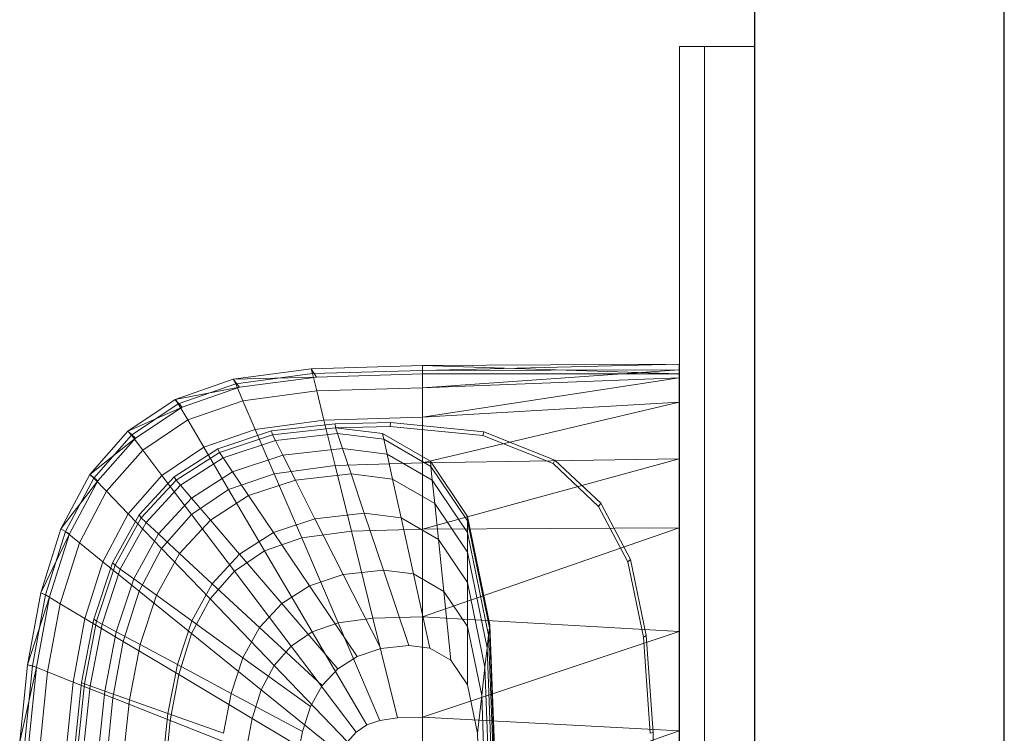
# Model space of a CAD drawing. Header units: metres. Extents: x 391.1 to 430.4, y 12.7 to 28.4.
# Tile 93 of 165: x 405.472 to 405.866, y 26.428 to 26.713. Entities that reach past the tile are written whole.
import ezdxf

# ---------------------------------------------------------------- set-up
doc = ezdxf.new("R2010")
doc.units = ezdxf.units.M
for name, color, linetype, lineweight in [('02_MOBILIARIO', 7, 'Continuous', 18), ('A-DETL-____-MBND', 7, 'Continuous', 18), ('A-GENM-____-OTLN', 7, 'Continuous', 18), ('A-WALL-____-MCUT', 7, 'Continuous', 25), ('A-WALL-____-OTLN', 7, 'Continuous', 25)]:
    doc.layers.add(name, color=color, linetype=linetype, lineweight=lineweight)

# ---------------------------------------------------------------- blocks, each defined once
blk = doc.blocks.new('Family - LONDR55-XX_ZZ-ARQ-CAA-M3D-Londres55-155345-02_TEL_P0')
at = {"layer": 'A-GENM-____-OTLN', "color": 253, "true_color": 0xaaaaaa}
for p, q in [((0.6, 0.03), (0, 0.03)), ((0, 0.03), (0, 0.01)), ((0, 0.03), (0, 0.01)), ((0.6, 0.03), (0, 0.03)), ((0.6, 0.01), (0.6, 0.03)), ((0.6, 0.01), (0.6, 0.03)), ((0, 0.01), (0.6, 0.01)), ((0, 0.01), (0.6, 0.01)), ((0.6, 0.01), (0, 0.01)), ((0, 0.01), (0, 0)), ((0, 0), (0, 0.01)), ((0, 0.01), (0.6, 0.01)), ((0.6, 0), (0.6, 0.01)), ((0.6, 0.01), (0.6, 0)), ((0, 0), (0.6, 0)), ((0.6, 0), (0, 0))]:
    blk.add_line(p, q, dxfattribs=at)
blk = doc.blocks.new('Family - Mirall PB-155346-02_TEL_P0')
blk.add_blockref('Family - LONDR55-XX_ZZ-ARQ-CAA-M3D-Londres55-155345-02_TEL_P0', (0, 0))
blk = doc.blocks.new('Family - Envans PB-155481-02_TEL_P0')
at = {"layer": 'A-WALL-____-MCUT', "color": 253, "true_color": 0xaaaaaa}
for p, q in [((2.02, 0.1), (0, 0.1)), ((0, 0), (2.02, 0))]:
    blk.add_line(p, q, dxfattribs=at)
at = {"layer": 'A-WALL-____-OTLN', "color": 253, "true_color": 0xaaaaaa}
for p, q in [((2.02, 0.1), (0, 0.1)), ((0, 0), (2.02, 0))]:
    blk.add_line(p, q, dxfattribs=at)
at = {"layer": 'A-WALL-____-OTLN', "color": 253, "lineweight": 18, "true_color": 0xaaaaaa}
blk.add_line((0, 0), (2.02, 0), dxfattribs=at)
blk = doc.blocks.new('Family - Rentamans PB-155578-02_TEL_P0')
at = {"layer": 'A-DETL-____-MBND', "color": 253, "true_color": 0xaaaaaa}
for p, q in [((0.11764, 0.36347), (0.08652, 0.35928)), ((0.16227, 0.3648), (0.11764, 0.36347)), ((0.11764, 0.36347), (0.11975, 0.36016)), ((0.11821, 0.36152), (0.11764, 0.36347)), ((0.16227, 0.36283), (0.11821, 0.36152)), ((0.265, 0.36526), (0.16227, 0.3648)), ((0.16227, 0.36283), (0.265, 0.36526)), ((0.265, 0.36146), (0.16227, 0.3648)), ((0.16227, 0.3648), (0.16227, 0.36141)), ((0.16227, 0.36283), (0.16227, 0.3648)), ((0.16227, 0.35585), (0.265, 0.36308)), ((0.265, 0.36308), (0.16227, 0.36283)), ((0.16227, 0.35585), (0.16227, 0.36283)), ((0.265, 0.36308), (0.265, 0.36526)), ((0.265, 0.36526), (0.265, 0.36146)), ((0.265, 0.35983), (0.265, 0.36308)), ((0.08652, 0.35928), (0.06324, 0.35121)), ((0.11975, 0.36016), (0.08652, 0.35928)), ((0.08652, 0.35928), (0.08904, 0.35605)), ((0.08749, 0.35738), (0.08652, 0.35928)), ((0.11821, 0.36152), (0.08749, 0.35738)), ((0.11975, 0.36016), (0.08904, 0.35605)), ((0.11992, 0.3546), (0.11821, 0.36152)), ((0.16227, 0.36141), (0.11975, 0.36016)), ((0.265, 0.36146), (0.16227, 0.36141)), ((0.16227, 0.34405), (0.265, 0.35983)), ((0.265, 0.35983), (0.16227, 0.35585)), ((0.265, 0.00406), (0.265, 0.36146)), ((0.265, 0.35008), (0.265, 0.35983)), ((0.08904, 0.35605), (0.06324, 0.35121)), ((0.08749, 0.35738), (0.0645, 0.34941)), ((0.08904, 0.35605), (0.06606, 0.34814)), ((0.09039, 0.35061), (0.08749, 0.35738)), ((0.11992, 0.3546), (0.16227, 0.35585)), ((0.16227, 0.34405), (0.16227, 0.35585)), ((0.06324, 0.35121), (0.04431, 0.33849)), ((0.06324, 0.35121), (0.06606, 0.34814)), ((0.0645, 0.34941), (0.06324, 0.35121)), ((0.11992, 0.3546), (0.09039, 0.35061)), ((0.1228, 0.34287), (0.11992, 0.3546)), ((0.06606, 0.34814), (0.04431, 0.33849)), ((0.0645, 0.34941), (0.04582, 0.33686)), ((0.06606, 0.34814), (0.04738, 0.33569)), ((0.06829, 0.34296), (0.0645, 0.34941)), ((0.09039, 0.35061), (0.06829, 0.34296)), ((0.09529, 0.33917), (0.09039, 0.35061)), ((0.16227, 0.32574), (0.265, 0.35008)), ((0.265, 0.35008), (0.16227, 0.34405)), ((0.265, 0.32734), (0.265, 0.35008)), ((0.06829, 0.34296), (0.05033, 0.33089)), ((0.0747, 0.33203), (0.06829, 0.34296)), ((0.09529, 0.33917), (0.1228, 0.34287)), ((0.1228, 0.34287), (0.16227, 0.34405)), ((0.12728, 0.3247), (0.1228, 0.34287)), ((0.16227, 0.32574), (0.16227, 0.34405)), ((0.09529, 0.33917), (0.0747, 0.33203)), ((0.1029, 0.32141), (0.09529, 0.33917)), ((0.10182, 0.33856), (0.12731, 0.34144)), ((0.1022, 0.33702), (0.12745, 0.33987)), ((0.12731, 0.34144), (0.14943, 0.34199)), ((0.12745, 0.33987), (0.12731, 0.34144)), ((0.12745, 0.33987), (0.14934, 0.34041)), ((0.12822, 0.33756), (0.12745, 0.33987)), ((0.12745, 0.33987), (0.14625, 0.33749)), ((0.14934, 0.34041), (0.14943, 0.34199)), ((0.14934, 0.34041), (0.18639, 0.33669)), ((0.14943, 0.34199), (0.18684, 0.33823)), ((0.04431, 0.33849), (0.02904, 0.32112)), ((0.04738, 0.33569), (0.02904, 0.32112)), ((0.04582, 0.33686), (0.03074, 0.31971)), ((0.04738, 0.33569), (0.0323, 0.31866)), ((0.04431, 0.33849), (0.04738, 0.33569)), ((0.04582, 0.33686), (0.04431, 0.33849)), ((0.05033, 0.33089), (0.04582, 0.33686)), ((0.08034, 0.33146), (0.10182, 0.33856)), ((0.08094, 0.32998), (0.1022, 0.33702)), ((0.1022, 0.33702), (0.10182, 0.33856)), ((0.10335, 0.33475), (0.1022, 0.33702)), ((0.10335, 0.33475), (0.12822, 0.33756)), ((0.12822, 0.33756), (0.14675, 0.33522)), ((0.13024, 0.33156), (0.12822, 0.33756)), ((0.14625, 0.33749), (0.16537, 0.32643)), ((0.14675, 0.33522), (0.14625, 0.33749)), ((0.14804, 0.32931), (0.14675, 0.33522)), ((0.14675, 0.33522), (0.16559, 0.32432)), ((0.18639, 0.33669), (0.18684, 0.33823)), ((0.18639, 0.33669), (0.21449, 0.32548)), ((0.18684, 0.33823), (0.21523, 0.3269)), ((0.0747, 0.33203), (0.05796, 0.32079)), ((0.06288, 0.32026), (0.08034, 0.33146)), ((0.08464, 0.31508), (0.0747, 0.33203)), ((0.08094, 0.32998), (0.08034, 0.33146)), ((0.0824, 0.32782), (0.10335, 0.33475)), ((0.10633, 0.32886), (0.10335, 0.33475)), ((0.10633, 0.32886), (0.13024, 0.33156)), ((0.13024, 0.33156), (0.14804, 0.32931)), ((0.13365, 0.32141), (0.13024, 0.33156)), ((0.05033, 0.33089), (0.03583, 0.3144)), ((0.05796, 0.32079), (0.05033, 0.33089)), ((0.06365, 0.31889), (0.08094, 0.32998)), ((0.06537, 0.31689), (0.0824, 0.32782)), ((0.0824, 0.32782), (0.08094, 0.32998)), ((0.08619, 0.3222), (0.0824, 0.32782)), ((0.08619, 0.3222), (0.10633, 0.32886)), ((0.11137, 0.3189), (0.10633, 0.32886)), ((0.14804, 0.32931), (0.16616, 0.31884)), ((0.15024, 0.31932), (0.14804, 0.32931)), ((0.16227, 0.29924), (0.265, 0.32734)), ((0.265, 0.32734), (0.16227, 0.32574)), ((0.265, 0.29972), (0.265, 0.32734)), ((0.1029, 0.32141), (0.12728, 0.3247)), ((0.12728, 0.3247), (0.16227, 0.32574)), ((0.13377, 0.29839), (0.12728, 0.3247)), ((0.16227, 0.29924), (0.16227, 0.32574)), ((0.16537, 0.32643), (0.18027, 0.30435)), ((0.16559, 0.32432), (0.16537, 0.32643)), ((0.16559, 0.32432), (0.18027, 0.30256)), ((0.16616, 0.31884), (0.16559, 0.32432)), ((0.21449, 0.32548), (0.21523, 0.3269)), ((0.21449, 0.32548), (0.23272, 0.30834)), ((0.21523, 0.3269), (0.23364, 0.30959)), ((0.02904, 0.32112), (0.01754, 0.29938)), ((0.03074, 0.31971), (0.01938, 0.29825)), ((0.02904, 0.32112), (0.0323, 0.31866)), ((0.03074, 0.31971), (0.02904, 0.32112)), ((0.03583, 0.3144), (0.03074, 0.31971)), ((0.05796, 0.32079), (0.04446, 0.30543)), ((0.04879, 0.30495), (0.06288, 0.32026)), ((0.06981, 0.30512), (0.05796, 0.32079)), ((0.06365, 0.31889), (0.06288, 0.32026)), ((0.06982, 0.3117), (0.08619, 0.3222)), ((0.08464, 0.31508), (0.1029, 0.32141)), ((0.0926, 0.31269), (0.08619, 0.3222)), ((0.1139, 0.29571), (0.1029, 0.32141)), ((0.11137, 0.3189), (0.13365, 0.32141)), ((0.13365, 0.32141), (0.15024, 0.31932)), ((0.13894, 0.30567), (0.13365, 0.32141)), ((0.15024, 0.31932), (0.16712, 0.30955)), ((0.15365, 0.30381), (0.15024, 0.31932)), ((0.0323, 0.31866), (0.01754, 0.29938)), ((0.0323, 0.31866), (0.02095, 0.29737)), ((0.0497, 0.30374), (0.06365, 0.31889)), ((0.05162, 0.30196), (0.06537, 0.31689)), ((0.06537, 0.31689), (0.06365, 0.31889)), ((0.06982, 0.3117), (0.06537, 0.31689)), ((0.0926, 0.31269), (0.11137, 0.3189)), ((0.11919, 0.30344), (0.11137, 0.3189)), ((0.16712, 0.30955), (0.16616, 0.31884)), ((0.16616, 0.31884), (0.18027, 0.29792)), ((0.03583, 0.3144), (0.02492, 0.29377)), ((0.04446, 0.30543), (0.03583, 0.3144)), ((0.05661, 0.29735), (0.06982, 0.3117)), ((0.08464, 0.31508), (0.06981, 0.30512)), ((0.07735, 0.3029), (0.06982, 0.3117)), ((0.07735, 0.3029), (0.0926, 0.31269)), ((0.09903, 0.29056), (0.08464, 0.31508)), ((0.10256, 0.29794), (0.09261, 0.31269)), ((0.16712, 0.30955), (0.18027, 0.29006)), ((0.16862, 0.29516), (0.16712, 0.30955)), ((0.23272, 0.30834), (0.23364, 0.30959)), ((0.23272, 0.30834), (0.24438, 0.28613)), ((0.23364, 0.30959), (0.24542, 0.28716)), ((0.04446, 0.30543), (0.03429, 0.2862)), ((0.03819, 0.2858), (0.04879, 0.30495)), ((0.0392, 0.28478), (0.0497, 0.30374)), ((0.05783, 0.2915), (0.04446, 0.30542)), ((0.0497, 0.30374), (0.04879, 0.30495)), ((0.05162, 0.30196), (0.0497, 0.30374)), ((0.06981, 0.30512), (0.05783, 0.2915)), ((0.08694, 0.28244), (0.06981, 0.30512)), ((0.10256, 0.29794), (0.11919, 0.30344)), ((0.11919, 0.30344), (0.13894, 0.30567)), ((0.13051, 0.28107), (0.11919, 0.30344)), ((0.13894, 0.30567), (0.15365, 0.30381)), ((0.1466, 0.28289), (0.13894, 0.30567)), ((0.15365, 0.30381), (0.16862, 0.29516)), ((0.15858, 0.28138), (0.15365, 0.30381)), ((0.18027, 0.30435), (0.18916, 0.26096)), ((0.18027, 0.30256), (0.18027, 0.30435)), ((0.04128, 0.28328), (0.05162, 0.30196)), ((0.05661, 0.29735), (0.05162, 0.30196)), ((0.06504, 0.28953), (0.07735, 0.3029)), ((0.08904, 0.28926), (0.07735, 0.3029)), ((0.16227, 0.26415), (0.265, 0.29972)), ((0.265, 0.29972), (0.16227, 0.29924)), ((0.18027, 0.30256), (0.18902, 0.25981)), ((0.18027, 0.29792), (0.18027, 0.30256)), ((0.265, 0.2583), (0.265, 0.29972)), ((0.01754, 0.29938), (0.00946, 0.27371)), ((0.02095, 0.29737), (0.00946, 0.27371)), ((0.01938, 0.29825), (0.01141, 0.2729)), ((0.02095, 0.29737), (0.01298, 0.27221)), ((0.01754, 0.29938), (0.02095, 0.29737)), ((0.01938, 0.29825), (0.01754, 0.29938)), ((0.02492, 0.29377), (0.01938, 0.29825)), ((0.04666, 0.27939), (0.05661, 0.29735)), ((0.06504, 0.28953), (0.05661, 0.29735)), ((0.08904, 0.28926), (0.10256, 0.29794)), ((0.09903, 0.29056), (0.1139, 0.29571)), ((0.11696, 0.27659), (0.10256, 0.29794)), ((0.1139, 0.29571), (0.13377, 0.29839)), ((0.12847, 0.26169), (0.1139, 0.29571)), ((0.13377, 0.29839), (0.16227, 0.29924)), ((0.14235, 0.26356), (0.13377, 0.29839)), ((0.16227, 0.26415), (0.16227, 0.29924)), ((0.18027, 0.29792), (0.18869, 0.25683)), ((0.18027, 0.29006), (0.18027, 0.29792)), ((0.02492, 0.29377), (0.01725, 0.26941)), ((0.03429, 0.2862), (0.02492, 0.29377)), ((0.16862, 0.29516), (0.18027, 0.27788)), ((0.17077, 0.27433), (0.16862, 0.29516)), ((0.05783, 0.2915), (0.04882, 0.27446)), ((0.05577, 0.2728), (0.06504, 0.28953)), ((0.05783, 0.2915), (0.07719, 0.27134)), ((0.07812, 0.27741), (0.06504, 0.28953)), ((0.07812, 0.27741), (0.08904, 0.28926)), ((0.08695, 0.28244), (0.09903, 0.29056)), ((0.10594, 0.26952), (0.08904, 0.28926)), ((0.09903, 0.29056), (0.11808, 0.25809)), ((0.18027, 0.27788), (0.18027, 0.29006)), ((0.18027, 0.29006), (0.18811, 0.25177)), ((0.03429, 0.2862), (0.02715, 0.2635)), ((0.03074, 0.26319), (0.03819, 0.2858)), ((0.03183, 0.26239), (0.0392, 0.28478)), ((0.03429, 0.2862), (0.04882, 0.27446)), ((0.0392, 0.28478), (0.03819, 0.2858)), ((0.04128, 0.28328), (0.0392, 0.28478)), ((0.24438, 0.28613), (0.24542, 0.28716)), ((0.24438, 0.28613), (0.25063, 0.25599)), ((0.24542, 0.28716), (0.25173, 0.25673)), ((0.03401, 0.26122), (0.04128, 0.28328)), ((0.04666, 0.27939), (0.04128, 0.28328)), ((0.07719, 0.27134), (0.08695, 0.28244)), ((0.10963, 0.25241), (0.08695, 0.28244)), ((0.11696, 0.27659), (0.13051, 0.28107)), ((0.13051, 0.28107), (0.1466, 0.28289)), ((0.1455, 0.25146), (0.13051, 0.28107)), ((0.1466, 0.28289), (0.15858, 0.28138)), ((0.15674, 0.25273), (0.1466, 0.28289)), ((0.15858, 0.28138), (0.17077, 0.27433)), ((0.16511, 0.25167), (0.15858, 0.28138)), ((0.03967, 0.25818), (0.04666, 0.27939)), ((0.05577, 0.2728), (0.04666, 0.27939)), ((0.06991, 0.26258), (0.07812, 0.27741)), ((0.09705, 0.25986), (0.07812, 0.27741)), ((0.10594, 0.26952), (0.11696, 0.27659)), ((0.13603, 0.24833), (0.11696, 0.27659)), ((0.18027, 0.27788), (0.18722, 0.24394)), ((0.18027, 0.26025), (0.18027, 0.27788)), ((0.00946, 0.27371), (0.00411, 0.24493)), ((0.01298, 0.27221), (0.00411, 0.24493)), ((0.01141, 0.2729), (0.00613, 0.24449)), ((0.01298, 0.27221), (0.0077, 0.24402)), ((0.00946, 0.27371), (0.01298, 0.27221)), ((0.01141, 0.2729), (0.00946, 0.27371)), ((0.01725, 0.26941), (0.01141, 0.2729)), ((0.04882, 0.27446), (0.04249, 0.25433)), ((0.04882, 0.27446), (0.06985, 0.25746)), ((0.04926, 0.25304), (0.05577, 0.2728)), ((0.06991, 0.26258), (0.05577, 0.2728)), ((0.17077, 0.27433), (0.18027, 0.26025)), ((0.17363, 0.24674), (0.17077, 0.27433)), ((0.01725, 0.26941), (0.01218, 0.2421)), ((0.01725, 0.26941), (0.02715, 0.2635)), ((0.06985, 0.25746), (0.07719, 0.27134)), ((0.10282, 0.24466), (0.07719, 0.27134)), ((0.09705, 0.25986), (0.10594, 0.26952)), ((0.12833, 0.24339), (0.10594, 0.26952)), ((0.14236, 0.26356), (0.16227, 0.26415)), ((0.265, 0.2583), (0.16227, 0.26415)), ((0.16227, 0.22395), (0.16227, 0.26415)), ((0.02715, 0.2635), (0.02242, 0.23805)), ((0.02581, 0.23784), (0.03074, 0.26319)), ((0.02694, 0.23729), (0.03183, 0.26239)), ((0.02715, 0.2635), (0.04249, 0.25433)), ((0.0292, 0.23649), (0.03401, 0.26122)), ((0.03183, 0.26239), (0.03074, 0.26319)), ((0.03401, 0.26122), (0.03183, 0.26239)), ((0.03967, 0.25818), (0.03401, 0.26122)), ((0.06414, 0.24506), (0.06991, 0.26258)), ((0.09036, 0.24778), (0.06991, 0.26258)), ((0.11808, 0.25809), (0.12847, 0.26169)), ((0.12847, 0.26169), (0.14236, 0.26356)), ((0.12847, 0.26169), (0.14517, 0.2227)), ((0.15219, 0.22365), (0.14236, 0.26356)), ((0.18027, 0.26025), (0.18593, 0.2326)), ((0.18027, 0.23691), (0.18027, 0.26025)), ((0.18902, 0.25981), (0.18916, 0.26096)), ((0.18916, 0.26096), (0.19213, 0.18276)), ((0.03505, 0.23441), (0.03967, 0.25818)), ((0.04926, 0.25304), (0.03967, 0.25818)), ((0.06469, 0.24107), (0.06985, 0.25746)), ((0.06985, 0.25746), (0.09769, 0.23496)), ((0.09036, 0.24778), (0.09705, 0.25986)), ((0.12212, 0.23664), (0.09705, 0.25986)), ((0.10963, 0.25241), (0.11808, 0.25809)), ((0.11808, 0.25809), (0.13991, 0.22088)), ((0.16227, 0.22395), (0.265, 0.2583)), ((0.18869, 0.25683), (0.18811, 0.25177)), ((0.18902, 0.25981), (0.18869, 0.25683)), ((0.18869, 0.25683), (0.191, 0.19601)), ((0.18902, 0.25981), (0.19196, 0.18276)), ((0.25063, 0.25599), (0.25173, 0.25673)), ((0.25173, 0.25673), (0.25454, 0.21786)), ((0.265, 0.2185), (0.265, 0.2583)), ((0.04249, 0.25433), (0.0383, 0.23178)), ((0.04249, 0.25433), (0.06469, 0.24107)), ((0.04496, 0.23089), (0.04926, 0.25304)), ((0.06414, 0.24506), (0.04926, 0.25304)), ((0.10282, 0.24466), (0.10963, 0.25241)), ((0.13563, 0.21801), (0.10963, 0.25241)), ((0.1455, 0.25146), (0.15674, 0.25273)), ((0.15674, 0.25273), (0.16511, 0.25167)), ((0.25063, 0.25599), (0.25341, 0.21751)), ((0.12833, 0.24339), (0.13603, 0.24833)), ((0.13603, 0.24833), (0.1455, 0.25146)), ((0.16511, 0.25167), (0.17363, 0.24674)), ((0.18722, 0.24394), (0.18811, 0.25177)), ((0.18811, 0.25177), (0.19074, 0.18276)), ((0.00411, 0.24493), (0.00102, 0.21415)), ((0.00613, 0.24449), (0.00308, 0.2141)), ((0.00411, 0.24493), (0.0077, 0.24402)), ((0.00613, 0.24449), (0.00411, 0.24493)), ((0.00613, 0.24449), (0.01218, 0.2421)), ((0.06032, 0.22542), (0.06414, 0.24506)), ((0.08566, 0.23351), (0.06414, 0.24506)), ((0.08566, 0.23351), (0.09036, 0.24778)), ((0.11744, 0.2282), (0.09036, 0.24778)), ((0.09769, 0.23496), (0.10282, 0.24466)), ((0.10282, 0.24466), (0.13218, 0.21409)), ((0.17363, 0.24674), (0.18027, 0.23691)), ((0.0077, 0.24402), (0.00102, 0.21415)), ((0.0077, 0.24402), (0.00465, 0.21386)), ((0.01218, 0.2421), (0.00925, 0.21289)), ((0.01218, 0.2421), (0.02242, 0.23805)), ((0.06128, 0.22269), (0.06469, 0.24107)), ((0.06469, 0.24107), (0.09408, 0.2235)), ((0.12212, 0.23664), (0.12833, 0.24339)), ((0.18593, 0.2326), (0.18722, 0.24394)), ((0.18722, 0.24394), (0.18955, 0.18276)), ((0.02242, 0.23805), (0.01968, 0.21083)), ((0.02242, 0.23805), (0.0383, 0.23178)), ((0.02295, 0.21072), (0.02581, 0.23784)), ((0.02412, 0.21045), (0.02694, 0.23729)), ((0.02694, 0.23729), (0.02581, 0.23784)), ((0.02641, 0.21004), (0.0292, 0.23649)), ((0.0292, 0.23649), (0.02694, 0.23729)), ((0.03505, 0.23441), (0.0292, 0.23649)), ((0.11744, 0.2282), (0.12212, 0.23664)), ((0.18027, 0.23691), (0.18422, 0.21759)), ((0.03237, 0.20898), (0.03505, 0.23441)), ((0.04496, 0.23089), (0.03505, 0.23441)), ((0.08255, 0.21752), (0.08566, 0.23351)), ((0.11416, 0.21822), (0.08566, 0.23351)), ((0.09408, 0.2235), (0.09769, 0.23496)), ((0.09769, 0.23496), (0.12959, 0.20918)), ((0.18422, 0.21759), (0.18593, 0.2326)), ((0.18593, 0.2326), (0.18783, 0.18276)), ((0.0383, 0.23178), (0.03587, 0.20764)), ((0.0383, 0.23177), (0.06127, 0.22269)), ((0.04246, 0.20719), (0.04496, 0.23089)), ((0.06032, 0.22542), (0.04496, 0.23089)), ((0.05811, 0.20442), (0.06032, 0.22542)), ((0.08255, 0.21752), (0.06032, 0.22542)), ((0.11416, 0.21822), (0.11744, 0.2282)), ((0.0593, 0.20303), (0.06127, 0.22269)), ((0.06127, 0.22269), (0.0917, 0.21066)), ((0.0917, 0.21066), (0.09408, 0.2235)), ((0.09408, 0.2235), (0.12776, 0.20338)), ((0.13563, 0.21801), (0.13991, 0.22088)), ((0.13991, 0.22088), (0.14517, 0.2227)), ((0.14517, 0.2227), (0.15219, 0.22365)), ((0.15219, 0.22365), (0.16227, 0.22395)), ((0.265, 0.2185), (0.16227, 0.22395)), ((0.16227, 0.18276), (0.16227, 0.22395)), ((0.11198, 0.20705), (0.11416, 0.21822)), ((0.13218, 0.21409), (0.13563, 0.21801)), ((0.16227, 0.18276), (0.265, 0.2185)), ((0.18422, 0.21759), (0.18555, 0.18276)), ((0.25341, 0.21751), (0.25454, 0.21786)), ((0.25454, 0.21786), (0.25535, 0.18276)), ((0.265, 0.18276), (0.265, 0.2185))]:
    blk.add_line(p, q, dxfattribs=at)
blk = doc.blocks.new('LONDR55-XX_ZZ-ARQ-CAA-M3D-Londres55_ifc-1-02_TEL_P0')
at = {"layer": '02_MOBILIARIO', "color": 253, "lineweight": 18, "true_color": 0xaaaaaa}
blk.add_blockref('Family - Rentamans PB-155578-02_TEL_P0', (405.47137, 26.21013), dxfattribs=at)
at = {"layer": 'A-GENM-____-OTLN', "color": 253, "lineweight": 18, "true_color": 0xaaaaaa, "rotation": 270}
blk.add_blockref('Family - Mirall PB-155346-02_TEL_P0', (405.73645, 26.70259), dxfattribs=at)
at = {"layer": 'A-WALL-____-OTLN', "color": 253, "lineweight": 18, "true_color": 0xaaaaaa, "rotation": 90}
blk.add_blockref('Family - Envans PB-155481-02_TEL_P0', (405.86645, 26.05078), dxfattribs=at)

msp = doc.modelspace()

# ---------------------------------------------------------------- block references
at = {"lineweight": 5}
msp.add_blockref('LONDR55-XX_ZZ-ARQ-CAA-M3D-Londres55_ifc-1-02_TEL_P0', (0, 0), dxfattribs=at)

doc.saveas('drawing.dxf')
